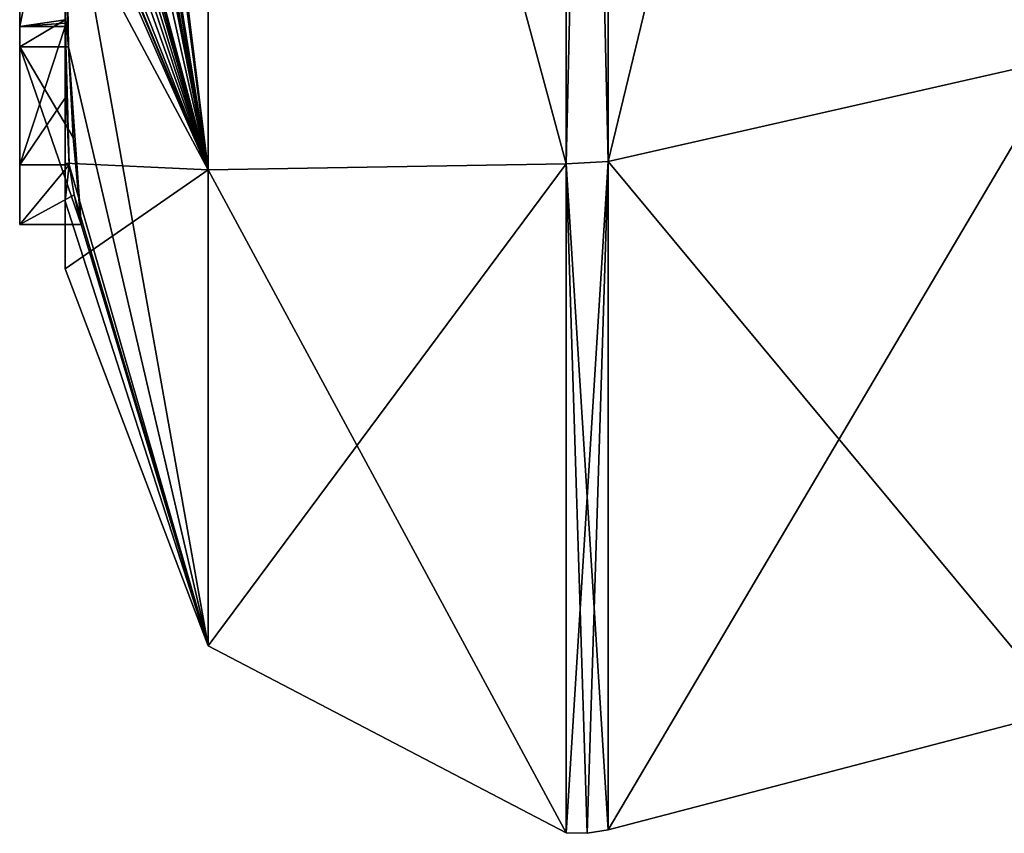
# Model space of a CAD drawing. Extents: x -100 to 297, y -1575 to 75.
# Tile 185 of 256: x -4.6 to -0.27, y -49.98 to -46.4. Entities that reach past the tile are written whole.
import ezdxf

# ---------------------------------------------------------------- set-up
doc = ezdxf.new("R2010")
doc.units = 0
doc.header["$LTSCALE"] = 41.718519
for name, color, linetype in [('800', 7, 'CONTINUOUS'), ('805', 7, 'CONTINUOUS'), ('806', 7, 'CONTINUOUS'), ('807', 7, 'CONTINUOUS'), ('808', 7, 'CONTINUOUS'), ('813', 7, 'CONTINUOUS'), ('814', 7, 'CONTINUOUS'), ('836', 7, 'CONTINUOUS'), ('849', 7, 'CONTINUOUS'), ('850', 7, 'CONTINUOUS'), ('964', 7, 'CONTINUOUS'), ('972', 7, 'CONTINUOUS'), ('973', 7, 'CONTINUOUS')]:
    doc.layers.add(name, color=color, linetype=linetype)

msp = doc.modelspace()

# ---------------------------------------------------------------- linework, layer by layer
at = {"layer": '800', "linetype": 'CONTINUOUS'}
for points in [[(-4.4, -45.4289, -5.8867), (-4.4, -46.4027, -6.449), (-4.4, -46.0083, -4.8832), (-4.4, -45.4289, -5.8867)], [(-4.4, -47.0336, 4.2391), (-4.4, -45.7984, 7.9665), (-4.4, -46.4027, -6.449), (-4.4, -47.0336, 4.2391)], [(-4.4, -46.4027, -6.449), (-4.4, -45.7984, 7.9665), (-4.4, -46.1, 0.0124), (-4.4, -46.4027, -6.449)], [(-4.4, -46.0083, -4.8832), (-4.4, -46.4027, -6.449), (-4.4, -46.0213, -1.6862), (-4.4, -46.0083, -4.8832)], [(-4.4, -46.0213, -1.6862), (-4.4, -46.4027, -6.449), (-4.4, -46.1, 0.0124), (-4.4, -46.0213, -1.6862)], [(-4.4, -47.2014, -3.4001), (-4.4, -47.0336, 4.2391), (-4.4, -46.4027, -6.449), (-4.4, -47.2014, -3.4001)], [(-4.4, -47.5), (-4.4, -47.0336, 4.2391), (-4.4, -47.2014, -3.4001), (-4.4, -47.5)]]:
    msp.add_3dface(points, dxfattribs=at)
at = {"layer": '805', "linetype": 'CONTINUOUS'}
for points in [[(-2.1949, -47.0374, -10.9913), (-3.7698, -41.1927, -16.5431), (-2.1949, -38.9913, -19.0374), (-2.1949, -47.0374, -10.9913)], [(-3.7698, -47.064, -9.1807), (-4.3341, -42.5125, -13.8636), (-3.7698, -41.1927, -16.5431), (-3.7698, -47.064, -9.1807)], [(-3.7698, -47.064, -9.1807), (-3.7698, -41.1927, -16.5431), (-2.1949, -47.0374, -10.9913), (-3.7698, -47.064, -9.1807)], [(-4.3429, -42.5961, -13.7189), (-4.3341, -42.5125, -13.8636), (-3.7698, -47.064, -9.1807), (-4.3429, -42.5961, -13.7189)], [(-4.3508, -42.6805, -13.5727), (-4.3429, -42.5961, -13.7189), (-3.7698, -47.064, -9.1807), (-4.3508, -42.6805, -13.5727)], [(-4.3867, -43.2981, -12.5029), (-4.3508, -42.6805, -13.5727), (-3.7698, -47.064, -9.1807), (-4.3867, -43.2981, -12.5029)], [(-4.3893, -43.3819, -12.3577), (-4.3867, -43.2981, -12.5029), (-3.7698, -47.064, -9.1807), (-4.3893, -43.3819, -12.3577)], [(-4.3915, -43.4661, -12.212), (-4.3893, -43.3819, -12.3577), (-3.7698, -47.064, -9.1807), (-4.3915, -43.4661, -12.212)], [(-4.3958, -43.6968, -11.8124), (-4.3915, -43.4661, -12.212), (-3.7698, -47.064, -9.1807), (-4.3958, -43.6968, -11.8124)], [(-4.3969, -43.787, -11.656), (-4.3958, -43.6968, -11.8124), (-3.7698, -47.064, -9.1807), (-4.3969, -43.787, -11.656)], [(-4.4, -44.2671, -10.7532), (-4.4, -43.8058, -11.4205), (-3.7698, -47.064, -9.1807), (-4.4, -44.2671, -10.7532)], [(-4.4, -43.8058, -11.4205), (-4.3995, -43.8416, -11.46), (-3.7698, -47.064, -9.1807), (-4.4, -43.8058, -11.4205)], [(-4.3978, -43.8775, -11.4994), (-4.3969, -43.787, -11.656), (-3.7698, -47.064, -9.1807), (-4.3978, -43.8775, -11.4994)], [(-4.3995, -43.8416, -11.46), (-4.3978, -43.8775, -11.4994), (-3.7698, -47.064, -9.1807), (-4.3995, -43.8416, -11.46)], [(-4.4, -44.7017, -10.0683), (-4.4, -44.2671, -10.7532), (-3.7698, -47.064, -9.1807), (-4.4, -44.7017, -10.0683)], [(-4.4, -44.7949, -9.9103), (-4.4, -44.7017, -10.0683), (-3.7698, -47.064, -9.1807), (-4.4, -44.7949, -9.9103)], [(-4.4, -44.8863, -9.752), (-4.4, -44.7949, -9.9103), (-3.7698, -47.064, -9.1807), (-4.4, -44.8863, -9.752)], [(-4.4, -45.024, -9.5097), (-4.4, -44.8863, -9.752), (-3.7698, -47.064, -9.1807), (-4.4, -45.024, -9.5097)], [(-4.4, -45.1649, -9.2696), (-4.4, -45.024, -9.5097), (-3.7698, -47.064, -9.1807), (-4.4, -45.1649, -9.2696)], [(-4.3999, -45.3164, -9.0071), (-4.4, -45.1649, -9.2696), (-3.7698, -47.064, -9.1807), (-4.3999, -45.3164, -9.0071)], [(-4.3998, -45.4678, -8.7448), (-4.3999, -45.3164, -9.0071), (-3.7698, -47.064, -9.1807), (-4.3998, -45.4678, -8.7448)], [(-4.3998, -45.5639, -8.5462), (-4.3998, -45.4678, -8.7448), (-3.7698, -47.064, -9.1807), (-4.3998, -45.5639, -8.5462)], [(-4.4, -45.6238, -8.3457), (-4.3998, -45.5639, -8.5462), (-3.7698, -47.064, -9.1807), (-4.4, -45.6238, -8.3457)], [(-4.4, -45.9704, -7.5706), (-4.4, -45.6238, -8.3457), (-4.3852, -46.5214, -6.9201), (-4.4, -45.9704, -7.5706)], [(-4.3852, -46.5214, -6.9201), (-4.4, -45.6238, -8.3457), (-3.7698, -49.1594), (-4.3852, -46.5214, -6.9201)], [(-3.7698, -49.1594), (-4.4, -45.6238, -8.3457), (-3.7698, -47.064, -9.1807), (-3.7698, -49.1594)], [(-4.3963, -46.4022, -6.8513), (-4.4, -45.9704, -7.5706), (-4.3852, -46.5214, -6.9201), (-4.3963, -46.4022, -6.8513)], [(-4.4, -47.2014, -3.4001), (-4.4, -46.4027, -6.449), (-4.3825, -47.0415, -5.411), (-4.4, -47.2014, -3.4001)], [(-4.3825, -47.0415, -5.411), (-4.4, -46.4027, -6.449), (-4.3951, -46.7404, -5.9326), (-4.3825, -47.0415, -5.411)], [(-4.3951, -46.7404, -5.9326), (-4.4, -46.4027, -6.449), (-4.3999, -46.4176, -6.4575), (-4.3951, -46.7404, -5.9326)], [(-4.3998, -46.4324, -6.4661), (-4.3951, -46.7404, -5.9326), (-4.3999, -46.4176, -6.4575), (-4.3998, -46.4324, -6.4661)], [(-4.3645, -46.9212, -6.2275), (-4.3852, -46.5214, -6.9201), (-4.3293, -47.3048, -5.563), (-4.3645, -46.9212, -6.2275)], [(-4.3293, -47.3048, -5.563), (-4.3852, -46.5214, -6.9201), (-3.7698, -49.1594), (-4.3293, -47.3048, -5.563)], [(-4.4, -47.2014, -3.4001), (-4.3825, -47.0415, -5.411), (-3.7698, -49.1594), (-4.4, -47.2014, -3.4001)], [(-4.3825, -47.0415, -5.411), (-4.3603, -47.174, -5.4875), (-3.7698, -49.1594), (-4.3825, -47.0415, -5.411)], [(-2.1949, -49.9825), (-3.7698, -47.064, -9.1807), (-2.1949, -47.0374, -10.9913), (-2.1949, -49.9825)], [(-3.7698, -49.1594), (-3.7698, -47.064, -9.1807), (-2.1949, -49.9825), (-3.7698, -49.1594)], [(-4.4, -47.5), (-4.4, -47.2014, -3.4001), (-3.7698, -49.1594), (-4.4, -47.5)], [(-4.3603, -47.174, -5.4875), (-4.3293, -47.3048, -5.563), (-3.7698, -49.1594), (-4.3603, -47.174, -5.4875)]]:
    msp.add_3dface(points, dxfattribs=at)
at = {"layer": '806', "linetype": 'CONTINUOUS'}
for points in [[(-2.1949, -38.9913, 19.0374), (-3.7698, -41.1927, 16.5431), (-2.1949, -47.0374, 10.9913), (-2.1949, -38.9913, 19.0374)], [(-3.7698, -47.064, 9.1807), (-3.7698, -41.1927, 16.5431), (-4.3996, -45.5472, 8.6073), (-3.7698, -47.064, 9.1807)], [(-3.7698, -41.1927, 16.5431), (-3.7698, -47.064, 9.1807), (-2.1949, -47.0374, 10.9913), (-3.7698, -41.1927, 16.5431)], [(-4.3979, -45.8875, 8.0179), (-3.7698, -47.064, 9.1807), (-4.3996, -45.5472, 8.6073), (-4.3979, -45.8875, 8.0179)], [(-4.4, -45.7984, 7.9665), (-4.4, -47.0336, 4.2391), (-4.3979, -45.8875, 8.0179), (-4.4, -45.7984, 7.9665)], [(-4.4, -47.0336, 4.2391), (-3.7698, -47.064, 9.1807), (-4.3979, -45.8875, 8.0179), (-4.4, -47.0336, 4.2391)], [(-4.4, -47.0336, 4.2391), (-4.4, -47.5), (-3.7698, -47.064, 9.1807), (-4.4, -47.0336, 4.2391)], [(-4.4, -47.5), (-3.7698, -49.1594), (-3.7698, -47.064, 9.1807), (-4.4, -47.5)], [(-3.7698, -49.1594), (-2.1949, -49.9825), (-2.1949, -47.0374, 10.9913), (-3.7698, -49.1594)], [(-3.7698, -47.064, 9.1807), (-3.7698, -49.1594), (-2.1949, -47.0374, 10.9913), (-3.7698, -47.064, 9.1807)]]:
    msp.add_3dface(points, dxfattribs=at)
at = {"layer": '807', "linetype": 'CONTINUOUS'}
for points in [[(0, -46.5707, 10.7226), (0, -38.7214, 18.5712), (-2.0094, -47.0264, 10.9849), (0, -46.5707, 10.7226)], [(-2.0094, -47.0264, 10.9849), (0, -38.7214, 18.5712), (-2.0094, -38.9849, 19.0264), (-2.0094, -47.0264, 10.9849)], [(0, -49.444), (0, -46.5707, 10.7226), (-2.0094, -49.9698, 0), (0, -49.444)], [(-2.0094, -49.9698, 0), (0, -46.5707, 10.7226), (-2.0094, -47.0264, 10.9849), (-2.0094, -49.9698, 0)]]:
    msp.add_3dface(points, dxfattribs=at)
at = {"layer": '808', "linetype": 'CONTINUOUS'}
for points in [[(0, -38.7214, -18.5712), (0, -46.5707, -10.7226), (-2.0094, -47.0264, -10.9849), (0, -38.7214, -18.5712)], [(-2.0094, -38.9849, -19.0264), (0, -38.7214, -18.5712), (-2.0094, -47.0264, -10.9849), (-2.0094, -38.9849, -19.0264)], [(0, -46.5707, -10.7226), (0, -49.444), (-2.0094, -47.0264, -10.9849), (0, -46.5707, -10.7226)], [(0, -49.444), (-2.0094, -49.9698, 0), (-2.0094, -47.0264, -10.9849), (0, -49.444)]]:
    msp.add_3dface(points, dxfattribs=at)
at = {"layer": '813', "linetype": 'CONTINUOUS'}
for points in [[(-2.1949, -38.9913, -19.0374), (-2.0094, -38.9849, -19.0264), (-2.0094, -47.0264, -10.9849), (-2.1949, -38.9913, -19.0374)], [(-2.1949, -47.0374, -10.9913), (-2.1949, -38.9913, -19.0374), (-2.0094, -47.0264, -10.9849), (-2.1949, -47.0374, -10.9913)], [(-2.0094, -49.9698, 0), (-2.1949, -47.0374, -10.9913), (-2.0094, -47.0264, -10.9849), (-2.0094, -49.9698, 0)], [(-2.1949, -49.9825), (-2.1949, -47.0374, -10.9913), (-2.1016, -49.9849, 0), (-2.1949, -49.9825)], [(-2.1949, -47.0374, -10.9913), (-2.0094, -49.9698, 0), (-2.1016, -49.9849, 0), (-2.1949, -47.0374, -10.9913)]]:
    msp.add_3dface(points, dxfattribs=at)
at = {"layer": '814', "linetype": 'CONTINUOUS'}
for points in [[(-2.1949, -38.9913, 19.0374), (-2.1949, -47.0374, 10.9913), (-2.0094, -38.9849, 19.0264), (-2.1949, -38.9913, 19.0374)], [(-2.1949, -47.0374, 10.9913), (-2.0094, -47.0264, 10.9849), (-2.0094, -38.9849, 19.0264), (-2.1949, -47.0374, 10.9913)], [(-2.1949, -47.0374, 10.9913), (-2.1949, -49.9825), (-2.0094, -47.0264, 10.9849), (-2.1949, -47.0374, 10.9913)], [(-2.0094, -47.0264, 10.9849), (-2.1949, -49.9825), (-2.1016, -49.9849, 0), (-2.0094, -47.0264, 10.9849)], [(-2.0094, -49.9698, 0), (-2.0094, -47.0264, 10.9849), (-2.1016, -49.9849, 0), (-2.0094, -49.9698, 0)]]:
    msp.add_3dface(points, dxfattribs=at)
at = {"layer": '836', "linetype": 'CONTINUOUS'}
for points in [[(-4.6, -43.9233, -5.4201), (-4.6, -46.5214, -6.9201), (-4.6, -46.4324, -6.4661), (-4.6, -43.9233, -5.4201)], [(-4.6, -45.4289, -5.8867), (-4.6, -43.9233, -5.4201), (-4.6, -46.4324, -6.4661), (-4.6, -45.4289, -5.8867)], [(-4.6, -47.3048, -5.563), (-4.6, -47.0415, -5.411), (-4.6, -46.4324, -6.4661), (-4.6, -47.3048, -5.563)], [(-4.6, -46.5214, -6.9201), (-4.6, -47.3048, -5.563), (-4.6, -46.4324, -6.4661), (-4.6, -46.5214, -6.9201)]]:
    msp.add_3dface(points, dxfattribs=at)
at = {"layer": '849', "linetype": 'CONTINUOUS'}
for points in [[(-4.3951, -46.7404, -5.9326), (-4.3998, -46.4324, -6.4661), (-4.6, -47.0415, -5.411), (-4.3951, -46.7404, -5.9326)], [(-4.6, -47.0415, -5.411), (-4.3998, -46.4324, -6.4661), (-4.6, -46.4324, -6.4661), (-4.6, -47.0415, -5.411)], [(-4.3825, -47.0415, -5.411), (-4.3951, -46.7404, -5.9326), (-4.6, -47.0415, -5.411), (-4.3825, -47.0415, -5.411)]]:
    msp.add_3dface(points, dxfattribs=at)
at = {"layer": '850', "linetype": 'CONTINUOUS'}
for points in [[(-4.3603, -47.174, -5.4875), (-4.3825, -47.0415, -5.411), (-4.6, -47.3048, -5.563), (-4.3603, -47.174, -5.4875)], [(-4.3825, -47.0415, -5.411), (-4.6, -47.0415, -5.411), (-4.6, -47.3048, -5.563), (-4.3825, -47.0415, -5.411)], [(-4.3293, -47.3048, -5.563), (-4.3603, -47.174, -5.4875), (-4.6, -47.3048, -5.563), (-4.3293, -47.3048, -5.563)]]:
    msp.add_3dface(points, dxfattribs=at)
at = {"layer": '964', "linetype": 'CONTINUOUS'}
for points in [[(-4.4, -46.4027, -6.449), (-4.4, -45.4289, -5.8867), (-4.6, -46.4324, -6.4661), (-4.4, -46.4027, -6.449)], [(-4.4, -45.4289, -5.8867), (-4.6, -45.4289, -5.8867), (-4.6, -46.4324, -6.4661), (-4.4, -45.4289, -5.8867)], [(-4.3999, -46.4176, -6.4575), (-4.4, -46.4027, -6.449), (-4.6, -46.4324, -6.4661), (-4.3999, -46.4176, -6.4575)], [(-4.3998, -46.4324, -6.4661), (-4.3999, -46.4176, -6.4575), (-4.6, -46.4324, -6.4661), (-4.3998, -46.4324, -6.4661)]]:
    msp.add_3dface(points, dxfattribs=at)
at = {"layer": '972', "linetype": 'CONTINUOUS'}
for points in [[(-4.3963, -46.4022, -6.8513), (-4.6, -46.5214, -6.9201), (-4.6, -43.9233, -5.4201), (-4.3963, -46.4022, -6.8513)], [(-4.3963, -46.4022, -6.8513), (-4.3852, -46.5214, -6.9201), (-4.6, -46.5214, -6.9201), (-4.3963, -46.4022, -6.8513)]]:
    msp.add_3dface(points, dxfattribs=at)
at = {"layer": '973', "linetype": 'CONTINUOUS'}
for points in [[(-4.3852, -46.5214, -6.9201), (-4.3645, -46.9212, -6.2275), (-4.6, -46.5214, -6.9201), (-4.3852, -46.5214, -6.9201)], [(-4.3645, -46.9212, -6.2275), (-4.3293, -47.3048, -5.563), (-4.6, -46.5214, -6.9201), (-4.3645, -46.9212, -6.2275)], [(-4.3293, -47.3048, -5.563), (-4.6, -47.3048, -5.563), (-4.6, -46.5214, -6.9201), (-4.3293, -47.3048, -5.563)]]:
    msp.add_3dface(points, dxfattribs=at)

doc.saveas('drawing.dxf')
